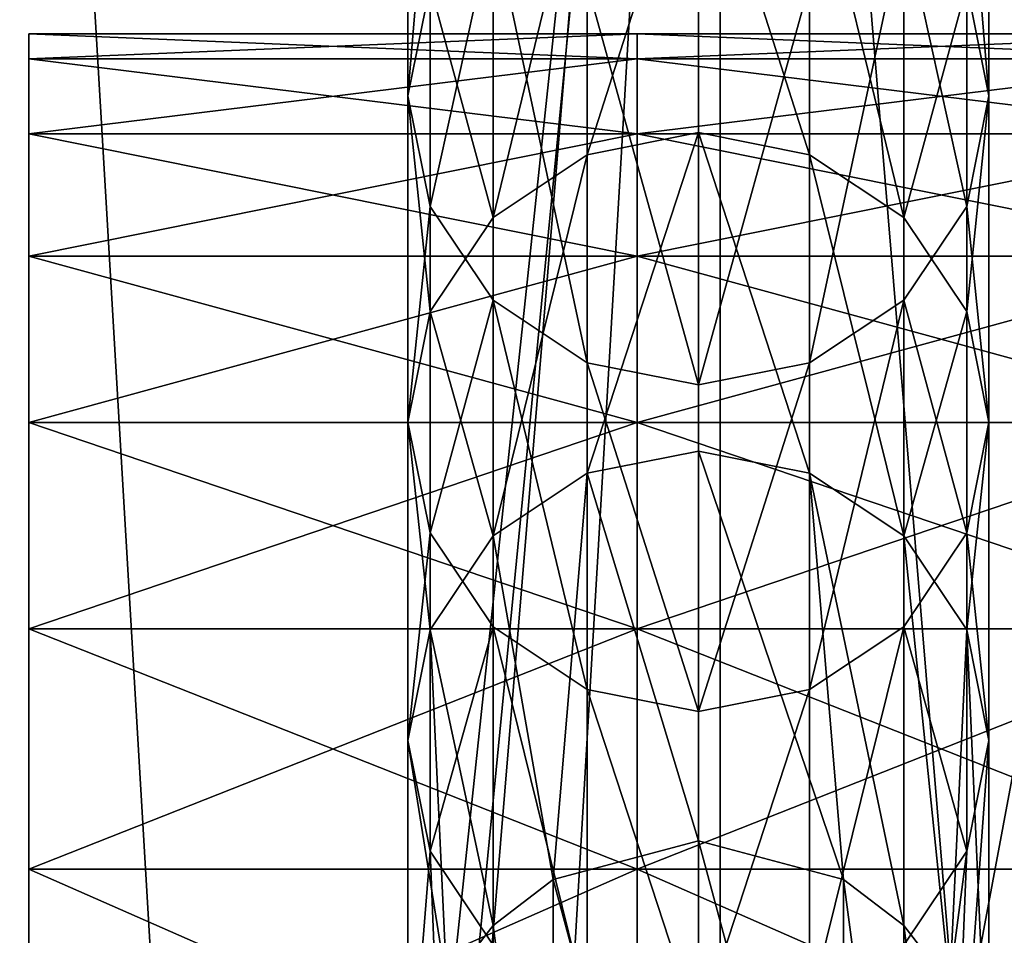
# Model space of a CAD drawing. Header units: millimetres. Extents: x 28 to 403, y -1162 to 452.
# Tile 24 of 44: x 223 to 234, y 20 to 30. Entities that reach past the tile are written whole.
import ezdxf

# ---------------------------------------------------------------- set-up
doc = ezdxf.new("R2010")
doc.units = ezdxf.units.MM
doc.header["$LTSCALE"] = 25.4
doc.layers.get('0').update_dxf_attribs({"true_color": 0xff5454})

# ---------------------------------------------------------------- blocks, each defined once
blk = doc.blocks.new('VIPER-I-6641.STL')
at = {"color": 0}
mesh = blk.add_polyface(dxfattribs=at)
corners = [(184.747, -20.085, 689.171), (182.065, 12.274, 689.171), (180.706, -4.129, 689.171), (188.677, 27.347, 689.171), (193.749, -33.864, 689.171), (199.825, 39.457, 689.171), (206.738, -43.974, 689.171), (214.3, 47.291, 689.171), (222.306, -49.318, 689.171), (230.535, 50, 689.171), (230.535, -50, 689.171), (238.765, -49.318, 689.171), (246.77, 47.291, 689.171), (254.333, -43.974, 689.171), (261.246, 39.457, 689.171), (267.322, -33.864, 689.171), (272.394, 27.347, 689.171), (276.324, -20.085, 689.171), (279.005, 12.274, 689.171), (280.365, -4.129, 689.171)]
mesh.append_faces([[corners[k] for k in face] for face in [(0, 1, 2), (18, 17, 19)]], dxfattribs={"vtx0": -1, "color": 0})
mesh.append_faces([[corners[k] for k in face] for face in [(1, 0, 3), (3, 4, 5), (5, 6, 7), (7, 8, 9), (9, 11, 12), (12, 13, 14), (14, 15, 16), (16, 17, 18)]], dxfattribs={"vtx0": -1, "vtx1": -1, "color": 0})
mesh.append_faces([[corners[k] for k in face] for face in [(3, 0, 4), (5, 4, 6), (7, 6, 8), (9, 8, 10), (9, 10, 11), (12, 11, 13), (14, 13, 15), (16, 15, 17)]], dxfattribs={"vtx0": -1, "vtx2": -1, "color": 0})
mesh = blk.add_polyface(dxfattribs=at)
corners = [(184.974, 11.538, 664.621), (183.696, -3.881, 664.621), (183.696, 3.881, 664.621), (184.974, -11.538, 664.621), (187.494, 18.88, 664.621), (187.494, -18.88, 664.621), (191.189, 25.707, 664.621), (191.189, -25.707, 664.621), (195.956, 31.832, 664.621), (195.956, -31.832, 664.621), (201.667, 37.09, 664.621), (201.667, -37.09, 664.621), (208.166, 41.335, 664.621), (208.166, -41.335, 664.621), (215.274, 44.453, 664.621), (215.274, -44.453, 664.621), (222.799, 46.359, 664.621), (222.799, -46.359, 664.621), (225.535, 0, 664.621), (230.535, 47, 664.621), (226.205, 2.5, 664.621), (228.035, 4.33, 664.621), (230.535, 5, 664.621), (238.271, 46.359, 664.621), (233.035, 4.33, 664.621), (234.865, 2.5, 664.621), (235.535, 0, 664.621), (230.535, -47, 664.621), (226.205, -2.5, 664.621), (228.035, -4.33, 664.621), (230.535, -5, 664.621), (233.035, -4.33, 664.621), (238.271, -46.359, 664.621), (234.865, -2.5, 664.621), (245.796, 44.453, 664.621), (245.796, -44.453, 664.621), (252.905, 41.335, 664.621), (252.905, -41.335, 664.621), (259.403, 37.09, 664.621), (259.403, -37.09, 664.621), (265.114, 31.832, 664.621), (265.114, -31.832, 664.621), (269.882, 25.707, 664.621), (269.882, -25.707, 664.621), (273.577, 18.88, 664.621), (273.577, -18.88, 664.621), (276.097, 11.538, 664.621), (276.097, -11.538, 664.621), (277.375, 3.881, 664.621), (277.375, -3.881, 664.621)]
mesh.append_faces([[corners[k] for k in face] for face in [(0, 1, 2), (47, 48, 49)]], dxfattribs={"vtx0": -1, "color": 0})
mesh.append_faces([[corners[k] for k in face] for face in [(1, 0, 3), (3, 4, 5), (5, 6, 7), (7, 8, 9), (9, 10, 11), (11, 12, 13), (13, 14, 15), (15, 16, 17), (18, 19, 20), (20, 19, 21), (21, 19, 22), (22, 23, 24), (24, 23, 25), (25, 23, 26), (27, 31, 32), (32, 34, 35), (35, 36, 37), (37, 38, 39), (39, 40, 41), (41, 42, 43), (43, 44, 45), (45, 46, 47)]], dxfattribs={"vtx0": -1, "vtx1": -1, "color": 0})
mesh.append_faces([[corners[k] for k in face] for face in [(17, 16, 18), (32, 26, 23)]], dxfattribs={"vtx0": -1, "vtx1": -1, "vtx2": -1, "color": 0})
mesh.append_faces([[corners[k] for k in face] for face in [(3, 0, 4), (5, 4, 6), (7, 6, 8), (9, 8, 10), (11, 10, 12), (13, 12, 14), (15, 14, 16), (18, 16, 19), (22, 19, 23), (18, 27, 17), (27, 18, 28), (27, 28, 29), (27, 29, 30), (27, 30, 31), (32, 31, 33), (32, 33, 26), (32, 23, 34), (35, 34, 36), (37, 36, 38), (39, 38, 40), (41, 40, 42), (43, 42, 44), (45, 44, 46), (47, 46, 48)]], dxfattribs={"vtx0": -1, "vtx2": -1, "color": 0})
at = {"color": 250, "true_color": 0x111111}
mesh = blk.add_polyface(dxfattribs=at)
corners = [(227.387, 30.525, 539.395), (227.147, 33.418, 507.24), (227.147, 29.326, 539.271), (227.387, 34.609, 507.428)]
mesh.append_faces([[corners[k] for k in face] for face in [(0, 1, 2), (1, 0, 3)]], dxfattribs={"vtx0": -1, "color": 250})
mesh = blk.add_polyface(dxfattribs=at)
corners = [(233.447, 33.418, 507.24), (233.208, 30.525, 539.395), (233.447, 29.326, 539.271), (233.208, 34.609, 507.428)]
mesh.append_faces([[corners[k] for k in face] for face in [(0, 1, 2), (1, 0, 3)]], dxfattribs={"vtx0": -1, "color": 250})
mesh = blk.add_polyface(dxfattribs=at)
corners = [(227.147, 29.326, 539.271), (227.387, 32.228, 507.052), (227.387, 28.127, 539.146), (227.147, 33.418, 507.24)]
mesh.append_faces([[corners[k] for k in face] for face in [(0, 1, 2), (1, 0, 3)]], dxfattribs={"vtx0": -1, "color": 250})
mesh = blk.add_polyface(dxfattribs=at)
corners = [(233.208, 32.228, 507.052), (233.447, 29.326, 539.271), (233.208, 28.127, 539.146), (233.447, 33.418, 507.24)]
mesh.append_faces([[corners[k] for k in face] for face in [(0, 1, 2), (1, 0, 3)]], dxfattribs={"vtx0": -1, "color": 250})
mesh = blk.add_polyface(dxfattribs=at)
corners = [(229.092, 28.689, 579.356), (230.297, 32.46, 539.596), (229.092, 32.221, 539.572), (230.297, 28.928, 579.375)]
mesh.append_faces([[corners[k] for k in face] for face in [(0, 1, 2), (1, 0, 3)]], dxfattribs={"vtx0": -1, "color": 250})
mesh = blk.add_polyface(dxfattribs=at)
corners = [(230.297, 32.46, 539.596), (231.503, 28.689, 579.356), (231.503, 32.221, 539.572), (230.297, 28.928, 579.375)]
mesh.append_faces([[corners[k] for k in face] for face in [(0, 1, 2), (1, 0, 3)]], dxfattribs={"vtx0": -1, "color": 250})
mesh = blk.add_polyface(dxfattribs=at)
corners = [(227.387, 28.127, 539.146), (228.07, 31.218, 506.892), (228.07, 27.111, 539.041), (227.387, 32.228, 507.052)]
mesh.append_faces([[corners[k] for k in face] for face in [(0, 1, 2), (1, 0, 3)]], dxfattribs={"vtx0": -1, "color": 250})
mesh = blk.add_polyface(dxfattribs=at)
corners = [(228.07, 28.008, 579.301), (229.092, 32.221, 539.572), (228.07, 31.542, 539.501), (229.092, 28.689, 579.356)]
mesh.append_faces([[corners[k] for k in face] for face in [(0, 1, 2), (1, 0, 3)]], dxfattribs={"vtx0": -1, "color": 250})
mesh = blk.add_polyface(dxfattribs=at)
corners = [(231.503, 32.221, 539.572), (232.525, 28.008, 579.301), (232.525, 31.542, 539.501), (231.503, 28.689, 579.356)]
mesh.append_faces([[corners[k] for k in face] for face in [(0, 1, 2), (1, 0, 3)]], dxfattribs={"vtx0": -1, "color": 250})
mesh = blk.add_polyface(dxfattribs=at)
corners = [(232.525, 31.218, 506.892), (233.208, 28.127, 539.146), (232.525, 27.111, 539.041), (233.208, 32.228, 507.052)]
mesh.append_faces([[corners[k] for k in face] for face in [(0, 1, 2), (1, 0, 3)]], dxfattribs={"vtx0": -1, "color": 250})
mesh = blk.add_polyface(dxfattribs=at)
corners = [(228.07, 28.008, 579.301), (227.387, 30.525, 539.395), (227.387, 26.989, 579.22), (228.07, 31.542, 539.501)]
mesh.append_faces([[corners[k] for k in face] for face in [(0, 1, 2), (1, 0, 3)]], dxfattribs={"vtx0": -1, "color": 250})
mesh = blk.add_polyface(dxfattribs=at)
corners = [(233.208, 30.525, 539.395), (232.525, 28.008, 579.301), (233.208, 26.989, 579.22), (232.525, 31.542, 539.501)]
mesh.append_faces([[corners[k] for k in face] for face in [(0, 1, 2), (1, 0, 3)]], dxfattribs={"vtx0": -1, "color": 250})
mesh = blk.add_polyface(dxfattribs=at)
corners = [(229.092, 26.432, 538.97), (228.07, 31.218, 506.892), (229.092, 30.544, 506.785), (228.07, 27.111, 539.041)]
mesh.append_faces([[corners[k] for k in face] for face in [(0, 1, 2), (1, 0, 3)]], dxfattribs={"vtx0": -1, "color": 250})
mesh = blk.add_polyface(dxfattribs=at)
corners = [(232.525, 31.218, 506.892), (231.503, 26.432, 538.97), (231.503, 30.544, 506.785), (232.525, 27.111, 539.041)]
mesh.append_faces([[corners[k] for k in face] for face in [(0, 1, 2), (1, 0, 3)]], dxfattribs={"vtx0": -1, "color": 250})
mesh = blk.add_polyface(dxfattribs=at)
corners = [(227.387, 26.989, 579.22), (227.147, 29.326, 539.271), (227.147, 25.788, 579.124), (227.387, 30.525, 539.395)]
mesh.append_faces([[corners[k] for k in face] for face in [(0, 1, 2), (1, 0, 3)]], dxfattribs={"vtx0": -1, "color": 250})
mesh = blk.add_polyface(dxfattribs=at)
corners = [(230.297, 26.193, 538.945), (229.092, 30.544, 506.785), (230.297, 30.307, 506.748), (229.092, 26.432, 538.97)]
mesh.append_faces([[corners[k] for k in face] for face in [(0, 1, 2), (1, 0, 3)]], dxfattribs={"vtx0": -1, "color": 250})
mesh = blk.add_polyface(dxfattribs=at)
corners = [(231.503, 30.544, 506.785), (230.297, 26.193, 538.945), (230.297, 30.307, 506.748), (231.503, 26.432, 538.97)]
mesh.append_faces([[corners[k] for k in face] for face in [(0, 1, 2), (1, 0, 3)]], dxfattribs={"vtx0": -1, "color": 250})
mesh = blk.add_polyface(dxfattribs=at)
corners = [(233.447, 29.326, 539.271), (233.208, 26.989, 579.22), (233.447, 25.788, 579.124), (233.208, 30.525, 539.395)]
mesh.append_faces([[corners[k] for k in face] for face in [(0, 1, 2), (1, 0, 3)]], dxfattribs={"vtx0": -1, "color": 250})
at = {"color": 0}
mesh = blk.add_polyface(dxfattribs=at)
corners = [(223.035, 29.727, 416.974), (229.635, 30, 413.682), (223.035, 30, 413.682), (229.635, 29.727, 416.974)]
mesh.append_faces([[corners[k] for k in face] for face in [(0, 1, 2), (1, 0, 3)]], dxfattribs={"vtx0": -1, "color": 0})
mesh = blk.add_polyface(dxfattribs=at)
corners = [(223.035, 30, 413.682), (229.635, 29.727, 410.39), (223.035, 29.727, 410.39), (229.635, 30, 413.682)]
mesh.append_faces([[corners[k] for k in face] for face in [(0, 1, 2), (1, 0, 3)]], dxfattribs={"vtx0": -1, "color": 0})
mesh = blk.add_polyface(dxfattribs=at)
corners = [(223.035, -9.727, 416.974), (223.035, -9.727, 410.39), (223.035, -10, 413.682), (223.035, -8.916, 420.176), (223.035, -8.916, 407.188), (223.035, -7.589, 423.201), (223.035, -7.589, 404.163), (223.035, -5.783, 425.966), (223.035, -5.783, 401.398), (223.035, -3.546, 428.397), (223.035, -3.546, 398.968), (223.035, -0.939, 430.425), (223.035, -0.939, 396.939), (223.035, 1.966, 431.998), (223.035, 1.966, 395.367), (223.035, 5.09, 433.07), (223.035, 5.09, 394.294), (223.035, 8.348, 433.614), (223.035, 7.5, 413.682), (223.035, 7.748, 414.767), (223.035, 8.441, 415.637), (223.035, 11.652, 433.614), (223.035, 9.444, 416.119), (223.035, 10.556, 416.119), (223.035, 11.559, 415.637), (223.035, 12.252, 414.767), (223.035, 14.91, 433.07), (223.035, 12.5, 413.682), (223.035, 8.348, 393.75), (223.035, 7.748, 412.597), (223.035, 8.441, 411.728), (223.035, 11.652, 393.75), (223.035, 9.444, 411.245), (223.035, 10.556, 411.245), (223.035, 11.559, 411.728), (223.035, 12.252, 412.597), (223.035, 14.91, 394.294), (223.035, 18.034, 431.998), (223.035, 18.034, 395.367), (223.035, 20.939, 430.425), (223.035, 20.939, 396.939), (223.035, 23.546, 428.397), (223.035, 23.546, 398.968), (223.035, 25.783, 425.966), (223.035, 25.783, 401.398), (223.035, 27.589, 423.201), (223.035, 27.589, 404.163), (223.035, 28.916, 420.176), (223.035, 28.916, 407.188), (223.035, 29.727, 416.974), (223.035, 29.727, 410.39), (223.035, 30, 413.682)]
mesh.append_faces([[corners[k] for k in face] for face in [(0, 1, 2), (50, 49, 51)]], dxfattribs={"vtx0": -1, "color": 0})
mesh.append_faces([[corners[k] for k in face] for face in [(1, 3, 4), (4, 5, 6), (6, 7, 8), (8, 9, 10), (10, 11, 12), (12, 13, 14), (14, 15, 16), (18, 17, 19), (19, 17, 20), (20, 21, 22), (22, 21, 23), (23, 21, 24), (24, 21, 25), (25, 26, 27), (28, 30, 31), (31, 35, 36), (36, 37, 38), (38, 39, 40), (40, 41, 42), (42, 43, 44), (44, 45, 46), (46, 47, 48), (48, 49, 50)]], dxfattribs={"vtx0": -1, "vtx1": -1, "color": 0})
mesh.append_faces([[corners[k] for k in face] for face in [(16, 17, 18), (36, 27, 26)]], dxfattribs={"vtx0": -1, "vtx1": -1, "vtx2": -1, "color": 0})
mesh.append_faces([[corners[k] for k in face] for face in [(1, 0, 3), (4, 3, 5), (6, 5, 7), (8, 7, 9), (10, 9, 11), (12, 11, 13), (14, 13, 15), (16, 15, 17), (20, 17, 21), (25, 21, 26), (18, 28, 16), (28, 18, 29), (28, 29, 30), (31, 30, 32), (31, 32, 33), (31, 33, 34), (31, 34, 35), (36, 35, 27), (36, 26, 37), (38, 37, 39), (40, 39, 41), (42, 41, 43), (44, 43, 45), (46, 45, 47), (48, 47, 49)]], dxfattribs={"vtx0": -1, "vtx2": -1, "color": 0})
mesh = blk.add_polyface(dxfattribs=at)
corners = [(229.635, 8.348, 393.75), (229.635, 5.628, 433.199), (229.635, 5.628, 394.166), (229.635, 8.348, 433.614), (229.635, 11.652, 393.75), (229.635, 11.652, 433.614), (229.635, 14.91, 394.294), (229.635, 14.91, 433.07), (229.635, 18.034, 395.367), (229.635, 18.034, 431.998), (229.635, 20.939, 396.939), (229.635, 20.939, 430.425), (229.635, 23.546, 398.968), (229.635, 23.546, 428.397), (229.635, 25.783, 401.398), (229.635, 25.783, 425.966), (229.635, 27.589, 404.163), (229.635, 27.589, 423.201), (229.635, 28.916, 407.188), (229.635, 28.916, 420.176), (229.635, 29.727, 410.39), (229.635, 29.727, 416.974), (229.635, 30, 413.682)]
mesh.append_faces([[corners[k] for k in face] for face in [(0, 1, 2), (21, 20, 22)]], dxfattribs={"vtx0": -1, "color": 0})
mesh.append_faces([[corners[k] for k in face] for face in [(1, 0, 3), (3, 4, 5), (5, 6, 7), (7, 8, 9), (9, 10, 11), (11, 12, 13), (13, 14, 15), (15, 16, 17), (17, 18, 19), (19, 20, 21)]], dxfattribs={"vtx0": -1, "vtx1": -1, "color": 0})
mesh.append_faces([[corners[k] for k in face] for face in [(3, 0, 4), (5, 4, 6), (7, 6, 8), (9, 8, 10), (11, 10, 12), (13, 12, 14), (15, 14, 16), (17, 16, 18), (19, 18, 20)]], dxfattribs={"vtx0": -1, "vtx2": -1, "color": 0})
mesh = blk.add_polyface(dxfattribs=at)
corners = [(229.635, 30, 413.682), (236.235, 29.727, 410.39), (229.635, 29.727, 410.39), (236.235, 30, 413.682)]
mesh.append_faces([[corners[k] for k in face] for face in [(0, 1, 2), (1, 0, 3)]], dxfattribs={"vtx0": -1, "color": 0})
mesh = blk.add_polyface(dxfattribs=at)
corners = [(229.635, 29.727, 416.974), (236.235, 30, 413.682), (229.635, 30, 413.682), (236.235, 29.727, 416.974)]
mesh.append_faces([[corners[k] for k in face] for face in [(0, 1, 2), (1, 0, 3)]], dxfattribs={"vtx0": -1, "color": 0})
mesh = blk.add_polyface(dxfattribs=at)
corners = [(223.035, 28.916, 420.176), (229.635, 29.727, 416.974), (223.035, 29.727, 416.974), (229.635, 28.916, 420.176)]
mesh.append_faces([[corners[k] for k in face] for face in [(0, 1, 2), (1, 0, 3)]], dxfattribs={"vtx0": -1, "color": 0})
mesh = blk.add_polyface(dxfattribs=at)
corners = [(223.035, 29.727, 410.39), (229.635, 28.916, 407.188), (223.035, 28.916, 407.188), (229.635, 29.727, 410.39)]
mesh.append_faces([[corners[k] for k in face] for face in [(0, 1, 2), (1, 0, 3)]], dxfattribs={"vtx0": -1, "color": 0})
mesh = blk.add_polyface(dxfattribs=at)
corners = [(229.635, 29.727, 410.39), (236.235, 28.916, 407.188), (229.635, 28.916, 407.188), (236.235, 29.727, 410.39)]
mesh.append_faces([[corners[k] for k in face] for face in [(0, 1, 2), (1, 0, 3)]], dxfattribs={"vtx0": -1, "color": 0})
mesh = blk.add_polyface(dxfattribs=at)
corners = [(229.635, 28.916, 420.176), (236.235, 29.727, 416.974), (229.635, 29.727, 416.974), (236.235, 28.916, 420.176)]
mesh.append_faces([[corners[k] for k in face] for face in [(0, 1, 2), (1, 0, 3)]], dxfattribs={"vtx0": -1, "color": 0})
at = {"color": 250, "true_color": 0x111111}
mesh = blk.add_polyface(dxfattribs=at)
corners = [(227.147, 25.788, 579.124), (227.387, 28.127, 539.146), (227.387, 24.586, 579.027), (227.147, 29.326, 539.271)]
mesh.append_faces([[corners[k] for k in face] for face in [(0, 1, 2), (1, 0, 3)]], dxfattribs={"vtx0": -1, "color": 250})
mesh = blk.add_polyface(dxfattribs=at)
corners = [(233.208, 28.127, 539.146), (233.447, 25.788, 579.124), (233.208, 24.586, 579.027), (233.447, 29.326, 539.271)]
mesh.append_faces([[corners[k] for k in face] for face in [(0, 1, 2), (1, 0, 3)]], dxfattribs={"vtx0": -1, "color": 250})
at = {"color": 0}
mesh = blk.add_polyface(dxfattribs=at)
corners = [(223.035, 27.589, 423.201), (229.635, 28.916, 420.176), (223.035, 28.916, 420.176), (229.635, 27.589, 423.201)]
mesh.append_faces([[corners[k] for k in face] for face in [(0, 1, 2), (1, 0, 3)]], dxfattribs={"vtx0": -1, "color": 0})
mesh = blk.add_polyface(dxfattribs=at)
corners = [(223.035, 28.916, 407.188), (229.635, 27.589, 404.163), (223.035, 27.589, 404.163), (229.635, 28.916, 407.188)]
mesh.append_faces([[corners[k] for k in face] for face in [(0, 1, 2), (1, 0, 3)]], dxfattribs={"vtx0": -1, "color": 0})
at = {"color": 250, "true_color": 0x111111}
mesh = blk.add_polyface(dxfattribs=at)
corners = [(229.092, 25.233, 622.261), (230.297, 28.928, 579.375), (229.092, 28.689, 579.356), (230.297, 25.472, 622.281)]
mesh.append_faces([[corners[k] for k in face] for face in [(0, 1, 2), (1, 0, 3)]], dxfattribs={"vtx0": -1, "color": 250})
at = {"color": 0}
mesh = blk.add_polyface(dxfattribs=at)
corners = [(229.635, 28.916, 407.188), (236.235, 27.589, 404.163), (229.635, 27.589, 404.163), (236.235, 28.916, 407.188)]
mesh.append_faces([[corners[k] for k in face] for face in [(0, 1, 2), (1, 0, 3)]], dxfattribs={"vtx0": -1, "color": 0})
mesh = blk.add_polyface(dxfattribs=at)
corners = [(229.635, 27.589, 423.201), (236.235, 28.916, 420.176), (229.635, 28.916, 420.176), (236.235, 27.589, 423.201)]
mesh.append_faces([[corners[k] for k in face] for face in [(0, 1, 2), (1, 0, 3)]], dxfattribs={"vtx0": -1, "color": 0})
at = {"color": 250, "true_color": 0x111111}
mesh = blk.add_polyface(dxfattribs=at)
corners = [(230.297, 28.928, 579.375), (231.503, 25.233, 622.261), (231.503, 28.689, 579.356), (230.297, 25.472, 622.281)]
mesh.append_faces([[corners[k] for k in face] for face in [(0, 1, 2), (1, 0, 3)]], dxfattribs={"vtx0": -1, "color": 250})
mesh = blk.add_polyface(dxfattribs=at)
corners = [(228.07, 24.553, 622.204), (229.092, 28.689, 579.356), (228.07, 28.008, 579.301), (229.092, 25.233, 622.261)]
mesh.append_faces([[corners[k] for k in face] for face in [(0, 1, 2), (1, 0, 3)]], dxfattribs={"vtx0": -1, "color": 250})
mesh = blk.add_polyface(dxfattribs=at)
corners = [(231.503, 28.689, 579.356), (232.525, 24.553, 622.204), (232.525, 28.008, 579.301), (231.503, 25.233, 622.261)]
mesh.append_faces([[corners[k] for k in face] for face in [(0, 1, 2), (1, 0, 3)]], dxfattribs={"vtx0": -1, "color": 250})
mesh = blk.add_polyface(dxfattribs=at)
corners = [(227.387, 24.586, 579.027), (228.07, 27.111, 539.041), (228.07, 23.567, 578.946), (227.387, 28.127, 539.146)]
mesh.append_faces([[corners[k] for k in face] for face in [(0, 1, 2), (1, 0, 3)]], dxfattribs={"vtx0": -1, "color": 250})
mesh = blk.add_polyface(dxfattribs=at)
corners = [(232.525, 27.111, 539.041), (233.208, 24.586, 579.027), (232.525, 23.567, 578.946), (233.208, 28.127, 539.146)]
mesh.append_faces([[corners[k] for k in face] for face in [(0, 1, 2), (1, 0, 3)]], dxfattribs={"vtx0": -1, "color": 250})
mesh = blk.add_polyface(dxfattribs=at)
corners = [(228.07, 24.553, 622.204), (227.387, 26.989, 579.22), (227.387, 23.534, 622.117), (228.07, 28.008, 579.301)]
mesh.append_faces([[corners[k] for k in face] for face in [(0, 1, 2), (1, 0, 3)]], dxfattribs={"vtx0": -1, "color": 250})
mesh = blk.add_polyface(dxfattribs=at)
corners = [(233.208, 26.989, 579.22), (232.525, 24.553, 622.204), (233.208, 23.534, 622.117), (232.525, 28.008, 579.301)]
mesh.append_faces([[corners[k] for k in face] for face in [(0, 1, 2), (1, 0, 3)]], dxfattribs={"vtx0": -1, "color": 250})
at = {"color": 0}
mesh = blk.add_polyface(dxfattribs=at)
corners = [(223.035, 25.783, 425.966), (229.635, 27.589, 423.201), (223.035, 27.589, 423.201), (229.635, 25.783, 425.966)]
mesh.append_faces([[corners[k] for k in face] for face in [(0, 1, 2), (1, 0, 3)]], dxfattribs={"vtx0": -1, "color": 0})
mesh = blk.add_polyface(dxfattribs=at)
corners = [(223.035, 27.589, 404.163), (229.635, 25.783, 401.398), (223.035, 25.783, 401.398), (229.635, 27.589, 404.163)]
mesh.append_faces([[corners[k] for k in face] for face in [(0, 1, 2), (1, 0, 3)]], dxfattribs={"vtx0": -1, "color": 0})
mesh = blk.add_polyface(dxfattribs=at)
corners = [(229.635, 27.589, 404.163), (236.235, 25.783, 401.398), (229.635, 25.783, 401.398), (236.235, 27.589, 404.163)]
mesh.append_faces([[corners[k] for k in face] for face in [(0, 1, 2), (1, 0, 3)]], dxfattribs={"vtx0": -1, "color": 0})
mesh = blk.add_polyface(dxfattribs=at)
corners = [(229.635, 25.783, 425.966), (236.235, 27.589, 423.201), (229.635, 27.589, 423.201), (236.235, 25.783, 425.966)]
mesh.append_faces([[corners[k] for k in face] for face in [(0, 1, 2), (1, 0, 3)]], dxfattribs={"vtx0": -1, "color": 0})
at = {"color": 250, "true_color": 0x111111}
mesh = blk.add_polyface(dxfattribs=at)
corners = [(229.092, 22.887, 578.892), (228.07, 27.111, 539.041), (229.092, 26.432, 538.97), (228.07, 23.567, 578.946)]
mesh.append_faces([[corners[k] for k in face] for face in [(0, 1, 2), (1, 0, 3)]], dxfattribs={"vtx0": -1, "color": 250})
mesh = blk.add_polyface(dxfattribs=at)
corners = [(232.525, 27.111, 539.041), (231.503, 22.887, 578.892), (231.503, 26.432, 538.97), (232.525, 23.567, 578.946)]
mesh.append_faces([[corners[k] for k in face] for face in [(0, 1, 2), (1, 0, 3)]], dxfattribs={"vtx0": -1, "color": 250})
mesh = blk.add_polyface(dxfattribs=at)
corners = [(227.387, 23.534, 622.117), (227.147, 25.788, 579.124), (227.147, 22.333, 622.016), (227.387, 26.989, 579.22)]
mesh.append_faces([[corners[k] for k in face] for face in [(0, 1, 2), (1, 0, 3)]], dxfattribs={"vtx0": -1, "color": 250})
mesh = blk.add_polyface(dxfattribs=at)
corners = [(233.447, 25.788, 579.124), (233.208, 23.534, 622.117), (233.447, 22.333, 622.016), (233.208, 26.989, 579.22)]
mesh.append_faces([[corners[k] for k in face] for face in [(0, 1, 2), (1, 0, 3)]], dxfattribs={"vtx0": -1, "color": 250})
mesh = blk.add_polyface(dxfattribs=at)
corners = [(230.297, 22.648, 578.872), (229.092, 26.432, 538.97), (230.297, 26.193, 538.945), (229.092, 22.887, 578.892)]
mesh.append_faces([[corners[k] for k in face] for face in [(0, 1, 2), (1, 0, 3)]], dxfattribs={"vtx0": -1, "color": 250})
mesh = blk.add_polyface(dxfattribs=at)
corners = [(231.503, 26.432, 538.97), (230.297, 22.648, 578.872), (230.297, 26.193, 538.945), (231.503, 22.887, 578.892)]
mesh.append_faces([[corners[k] for k in face] for face in [(0, 1, 2), (1, 0, 3)]], dxfattribs={"vtx0": -1, "color": 250})
at = {"color": 0}
mesh = blk.add_polyface(dxfattribs=at)
corners = [(223.035, 23.546, 428.397), (229.635, 25.783, 425.966), (223.035, 25.783, 425.966), (229.635, 23.546, 428.397)]
mesh.append_faces([[corners[k] for k in face] for face in [(0, 1, 2), (1, 0, 3)]], dxfattribs={"vtx0": -1, "color": 0})
mesh = blk.add_polyface(dxfattribs=at)
corners = [(223.035, 25.783, 401.398), (229.635, 23.546, 398.968), (223.035, 23.546, 398.968), (229.635, 25.783, 401.398)]
mesh.append_faces([[corners[k] for k in face] for face in [(0, 1, 2), (1, 0, 3)]], dxfattribs={"vtx0": -1, "color": 0})
at = {"color": 250, "true_color": 0x111111}
mesh = blk.add_polyface(dxfattribs=at)
corners = [(227.147, 22.333, 622.016), (227.387, 24.586, 579.027), (227.387, 21.132, 621.914), (227.147, 25.788, 579.124)]
mesh.append_faces([[corners[k] for k in face] for face in [(0, 1, 2), (1, 0, 3)]], dxfattribs={"vtx0": -1, "color": 250})
at = {"color": 0}
mesh = blk.add_polyface(dxfattribs=at)
corners = [(229.635, 25.783, 401.398), (236.235, 23.546, 398.968), (229.635, 23.546, 398.968), (236.235, 25.783, 401.398)]
mesh.append_faces([[corners[k] for k in face] for face in [(0, 1, 2), (1, 0, 3)]], dxfattribs={"vtx0": -1, "color": 0})
mesh = blk.add_polyface(dxfattribs=at)
corners = [(229.635, 23.546, 428.397), (236.235, 25.783, 425.966), (229.635, 25.783, 425.966), (236.235, 23.546, 428.397)]
mesh.append_faces([[corners[k] for k in face] for face in [(0, 1, 2), (1, 0, 3)]], dxfattribs={"vtx0": -1, "color": 0})
at = {"color": 250, "true_color": 0x111111}
mesh = blk.add_polyface(dxfattribs=at)
corners = [(233.208, 21.132, 621.914), (233.447, 22.333, 622.016), (233.025, 16.547, 668.925), (233.208, 24.586, 579.027), (233.447, 25.788, 579.124)]
mesh.append_faces([[corners[k] for k in face] for face in [(0, 1, 2), (1, 3, 4)]], dxfattribs={"vtx0": -1, "color": 250})
mesh.append_faces([[corners[k] for k in face] for face in [(1, 0, 3)]], dxfattribs={"vtx0": -1, "vtx2": -1, "color": 250})
mesh = blk.add_polyface(dxfattribs=at)
corners = [(230.297, 21.244, 669.436), (230.297, 25.472, 622.281), (229.092, 25.233, 622.261)]
mesh.append_faces([[corners[k] for k in face] for face in [(0, 1, 2)]], dxfattribs={"color": 250})
mesh = blk.add_polyface(dxfattribs=at)
corners = [(231.872, 20.824, 669.391), (231.503, 25.233, 622.261), (230.297, 25.472, 622.281)]
mesh.append_faces([[corners[k] for k in face] for face in [(0, 1, 2)]], dxfattribs={"color": 250})
mesh = blk.add_polyface(dxfattribs=at)
corners = [(230.297, 21.244, 669.436), (231.872, 20.824, 669.391), (230.297, 25.472, 622.281)]
mesh.append_faces([[corners[k] for k in face] for face in [(0, 1, 2)]], dxfattribs={"color": 250})
mesh = blk.add_polyface(dxfattribs=at)
corners = [(228.722, 20.824, 669.391), (229.092, 25.233, 622.261), (228.07, 24.553, 622.204)]
mesh.append_faces([[corners[k] for k in face] for face in [(0, 1, 2)]], dxfattribs={"color": 250})
mesh = blk.add_polyface(dxfattribs=at)
corners = [(230.297, 21.244, 669.436), (229.092, 25.233, 622.261), (228.722, 20.824, 669.391)]
mesh.append_faces([[corners[k] for k in face] for face in [(0, 1, 2)]], dxfattribs={"color": 250})
mesh = blk.add_polyface(dxfattribs=at)
corners = [(232.525, 20.327, 669.337), (232.525, 24.553, 622.204), (231.503, 25.233, 622.261)]
mesh.append_faces([[corners[k] for k in face] for face in [(0, 1, 2)]], dxfattribs={"color": 250})
mesh = blk.add_polyface(dxfattribs=at)
corners = [(231.872, 20.824, 669.391), (232.525, 20.327, 669.337), (231.503, 25.233, 622.261)]
mesh.append_faces([[corners[k] for k in face] for face in [(0, 1, 2)]], dxfattribs={"color": 250})
mesh = blk.add_polyface(dxfattribs=at)
corners = [(227.387, 21.132, 621.914), (228.07, 23.567, 578.946), (228.07, 20.114, 621.828), (227.387, 24.586, 579.027)]
mesh.append_faces([[corners[k] for k in face] for face in [(0, 1, 2), (1, 0, 3)]], dxfattribs={"vtx0": -1, "color": 250})
mesh = blk.add_polyface(dxfattribs=at)
corners = [(232.525, 23.567, 578.946), (233.208, 21.132, 621.914), (232.525, 20.114, 621.828), (233.208, 24.586, 579.027)]
mesh.append_faces([[corners[k] for k in face] for face in [(0, 1, 2), (1, 0, 3)]], dxfattribs={"vtx0": -1, "color": 250})
mesh = blk.add_polyface(dxfattribs=at)
corners = [(228.07, 24.553, 622.204), (227.387, 23.534, 622.117), (228.07, 20.327, 669.337)]
mesh.append_faces([[corners[k] for k in face] for face in [(0, 1, 2)]], dxfattribs={"color": 250})
mesh = blk.add_polyface(dxfattribs=at)
corners = [(228.722, 20.824, 669.391), (228.07, 24.553, 622.204), (228.07, 20.327, 669.337)]
mesh.append_faces([[corners[k] for k in face] for face in [(0, 1, 2)]], dxfattribs={"color": 250})
mesh = blk.add_polyface(dxfattribs=at)
corners = [(232.525, 24.553, 622.204), (233.025, 19.678, 669.266), (233.208, 23.534, 622.117)]
mesh.append_faces([[corners[k] for k in face] for face in [(0, 1, 2)]], dxfattribs={"color": 250})
mesh = blk.add_polyface(dxfattribs=at)
corners = [(232.525, 24.553, 622.204), (232.525, 20.327, 669.337), (233.025, 19.678, 669.266)]
mesh.append_faces([[corners[k] for k in face] for face in [(0, 1, 2)]], dxfattribs={"color": 250})
at = {"color": 0}
mesh = blk.add_polyface(dxfattribs=at)
corners = [(229.635, 20.939, 430.425), (223.035, 23.546, 428.397), (223.035, 20.939, 430.425), (229.635, 23.546, 428.397)]
mesh.append_faces([[corners[k] for k in face] for face in [(0, 1, 2), (1, 0, 3)]], dxfattribs={"vtx0": -1, "color": 0})
mesh = blk.add_polyface(dxfattribs=at)
corners = [(229.635, 23.546, 398.968), (223.035, 20.939, 396.939), (223.035, 23.546, 398.968), (229.635, 20.939, 396.939)]
mesh.append_faces([[corners[k] for k in face] for face in [(0, 1, 2), (1, 0, 3)]], dxfattribs={"vtx0": -1, "color": 0})
at = {"color": 250, "true_color": 0x111111}
mesh = blk.add_polyface(dxfattribs=at)
corners = [(227.387, 23.534, 622.117), (227.147, 22.333, 622.016), (227.569, 19.678, 669.266)]
mesh.append_faces([[corners[k] for k in face] for face in [(0, 1, 2)]], dxfattribs={"color": 250})
mesh = blk.add_polyface(dxfattribs=at)
corners = [(227.387, 23.534, 622.117), (227.569, 19.678, 669.266), (228.07, 20.327, 669.337)]
mesh.append_faces([[corners[k] for k in face] for face in [(0, 1, 2)]], dxfattribs={"color": 250})
mesh = blk.add_polyface(dxfattribs=at)
corners = [(229.092, 19.433, 621.771), (228.07, 23.567, 578.946), (229.092, 22.887, 578.892), (228.07, 20.114, 621.828)]
mesh.append_faces([[corners[k] for k in face] for face in [(0, 1, 2), (1, 0, 3)]], dxfattribs={"vtx0": -1, "color": 250})
at = {"color": 0}
mesh = blk.add_polyface(dxfattribs=at)
corners = [(236.235, 23.546, 398.968), (229.635, 20.939, 396.939), (229.635, 23.546, 398.968), (236.235, 20.939, 396.939)]
mesh.append_faces([[corners[k] for k in face] for face in [(0, 1, 2), (1, 0, 3)]], dxfattribs={"vtx0": -1, "color": 0})
mesh = blk.add_polyface(dxfattribs=at)
corners = [(236.235, 20.939, 430.425), (229.635, 23.546, 428.397), (229.635, 20.939, 430.425), (236.235, 23.546, 428.397)]
mesh.append_faces([[corners[k] for k in face] for face in [(0, 1, 2), (1, 0, 3)]], dxfattribs={"vtx0": -1, "color": 0})
at = {"color": 250, "true_color": 0x111111}
mesh = blk.add_polyface(dxfattribs=at)
corners = [(232.525, 23.567, 578.946), (231.503, 19.433, 621.771), (231.503, 22.887, 578.892), (232.525, 20.114, 621.828)]
mesh.append_faces([[corners[k] for k in face] for face in [(0, 1, 2), (1, 0, 3)]], dxfattribs={"vtx0": -1, "color": 250})
mesh = blk.add_polyface(dxfattribs=at)
corners = [(233.208, 23.534, 622.117), (233.025, 19.678, 669.266), (233.447, 18.113, 669.095)]
mesh.append_faces([[corners[k] for k in face] for face in [(0, 1, 2)]], dxfattribs={"color": 250})
mesh = blk.add_polyface(dxfattribs=at)
corners = [(233.208, 23.534, 622.117), (233.447, 18.113, 669.095), (233.447, 22.333, 622.016)]
mesh.append_faces([[corners[k] for k in face] for face in [(0, 1, 2)]], dxfattribs={"color": 250})
mesh = blk.add_polyface(dxfattribs=at)
corners = [(230.297, 19.194, 621.751), (229.092, 22.887, 578.892), (230.297, 22.648, 578.872), (229.092, 19.433, 621.771)]
mesh.append_faces([[corners[k] for k in face] for face in [(0, 1, 2), (1, 0, 3)]], dxfattribs={"vtx0": -1, "color": 250})
mesh = blk.add_polyface(dxfattribs=at)
corners = [(231.503, 22.887, 578.892), (230.297, 19.194, 621.751), (230.297, 22.648, 578.872), (231.503, 19.433, 621.771)]
mesh.append_faces([[corners[k] for k in face] for face in [(0, 1, 2), (1, 0, 3)]], dxfattribs={"vtx0": -1, "color": 250})
mesh = blk.add_polyface(dxfattribs=at)
corners = [(227.147, 22.333, 622.016), (227.147, 18.113, 669.095), (227.569, 19.678, 669.266)]
mesh.append_faces([[corners[k] for k in face] for face in [(0, 1, 2)]], dxfattribs={"color": 250})
mesh = blk.add_polyface(dxfattribs=at)
corners = [(227.147, 22.333, 622.016), (227.387, 21.132, 621.914), (227.147, 18.113, 669.095)]
mesh.append_faces([[corners[k] for k in face] for face in [(0, 1, 2)]], dxfattribs={"color": 250})
mesh = blk.add_polyface(dxfattribs=at)
corners = [(233.447, 22.333, 622.016), (233.447, 18.113, 669.095), (233.025, 16.547, 668.925)]
mesh.append_faces([[corners[k] for k in face] for face in [(0, 1, 2)]], dxfattribs={"color": 250})
mesh = blk.add_polyface(dxfattribs=at)
corners = [(227.569, 16.547, 668.925), (227.569, 19.678, 669.266), (227.147, 18.113, 669.095), (228.07, 15.898, 668.854), (228.07, 20.327, 669.337), (228.722, 15.401, 668.8), (228.722, 20.824, 669.391), (230.297, 14.981, 668.754), (230.297, 21.244, 669.436), (231.872, 15.401, 668.8), (231.872, 20.824, 669.391), (232.525, 15.898, 668.854), (232.525, 20.327, 669.337), (233.025, 16.547, 668.925), (233.025, 19.678, 669.266), (233.447, 18.113, 669.095)]
mesh.append_faces([[corners[k] for k in face] for face in [(0, 1, 2), (14, 13, 15)]], dxfattribs={"vtx0": -1, "color": 250})
mesh.append_faces([[corners[k] for k in face] for face in [(1, 3, 4), (4, 5, 6), (6, 7, 8), (8, 9, 10), (10, 11, 12), (12, 13, 14)]], dxfattribs={"vtx0": -1, "vtx1": -1, "color": 250})
mesh.append_faces([[corners[k] for k in face] for face in [(1, 0, 3), (4, 3, 5), (6, 5, 7), (8, 7, 9), (10, 9, 11), (12, 11, 13)]], dxfattribs={"vtx0": -1, "vtx2": -1, "color": 250})
mesh = blk.add_polyface(dxfattribs=at)
corners = [(227.387, 21.132, 621.914), (227.569, 16.547, 668.925), (227.147, 18.113, 669.095)]
mesh.append_faces([[corners[k] for k in face] for face in [(0, 1, 2)]], dxfattribs={"color": 250})
mesh = blk.add_polyface(dxfattribs=at)
corners = [(227.387, 21.132, 621.914), (228.07, 20.114, 621.828), (227.569, 16.547, 668.925)]
mesh.append_faces([[corners[k] for k in face] for face in [(0, 1, 2)]], dxfattribs={"color": 250})
mesh = blk.add_polyface(dxfattribs=at)
corners = [(233.208, 21.132, 621.914), (232.525, 15.898, 668.854), (232.525, 20.114, 621.828)]
mesh.append_faces([[corners[k] for k in face] for face in [(0, 1, 2)]], dxfattribs={"color": 250})
mesh = blk.add_polyface(dxfattribs=at)
corners = [(233.208, 21.132, 621.914), (233.025, 16.547, 668.925), (232.525, 15.898, 668.854)]
mesh.append_faces([[corners[k] for k in face] for face in [(0, 1, 2)]], dxfattribs={"color": 250})
at = {"color": 0}
mesh = blk.add_polyface(dxfattribs=at)
corners = [(229.635, 18.034, 431.998), (223.035, 20.939, 430.425), (223.035, 18.034, 431.998), (229.635, 20.939, 430.425)]
mesh.append_faces([[corners[k] for k in face] for face in [(0, 1, 2), (1, 0, 3)]], dxfattribs={"vtx0": -1, "color": 0})
mesh = blk.add_polyface(dxfattribs=at)
corners = [(229.635, 20.939, 396.939), (223.035, 18.034, 395.367), (223.035, 20.939, 396.939), (229.635, 18.034, 395.367)]
mesh.append_faces([[corners[k] for k in face] for face in [(0, 1, 2), (1, 0, 3)]], dxfattribs={"vtx0": -1, "color": 0})
mesh = blk.add_polyface(dxfattribs=at)
corners = [(236.235, 20.939, 396.939), (229.635, 18.034, 395.367), (229.635, 20.939, 396.939), (236.235, 18.034, 395.367)]
mesh.append_faces([[corners[k] for k in face] for face in [(0, 1, 2), (1, 0, 3)]], dxfattribs={"vtx0": -1, "color": 0})
mesh = blk.add_polyface(dxfattribs=at)
corners = [(236.235, 18.034, 431.998), (229.635, 20.939, 430.425), (229.635, 18.034, 431.998), (236.235, 20.939, 430.425)]
mesh.append_faces([[corners[k] for k in face] for face in [(0, 1, 2), (1, 0, 3)]], dxfattribs={"vtx0": -1, "color": 0})
blk = doc.blocks.new('Grupuj#2')
at = {"color": 250, "true_color": 0x262626}
blk.add_blockref('VIPER-I-6641.STL', (-27.828, 1162.286, 0.776), dxfattribs=at)

msp = doc.modelspace()

# ---------------------------------------------------------------- block references
at = {"color": 0}
msp.add_blockref('Grupuj#2', (27.828, -1162.286, -0.776), dxfattribs=at)

doc.saveas('drawing.dxf')
